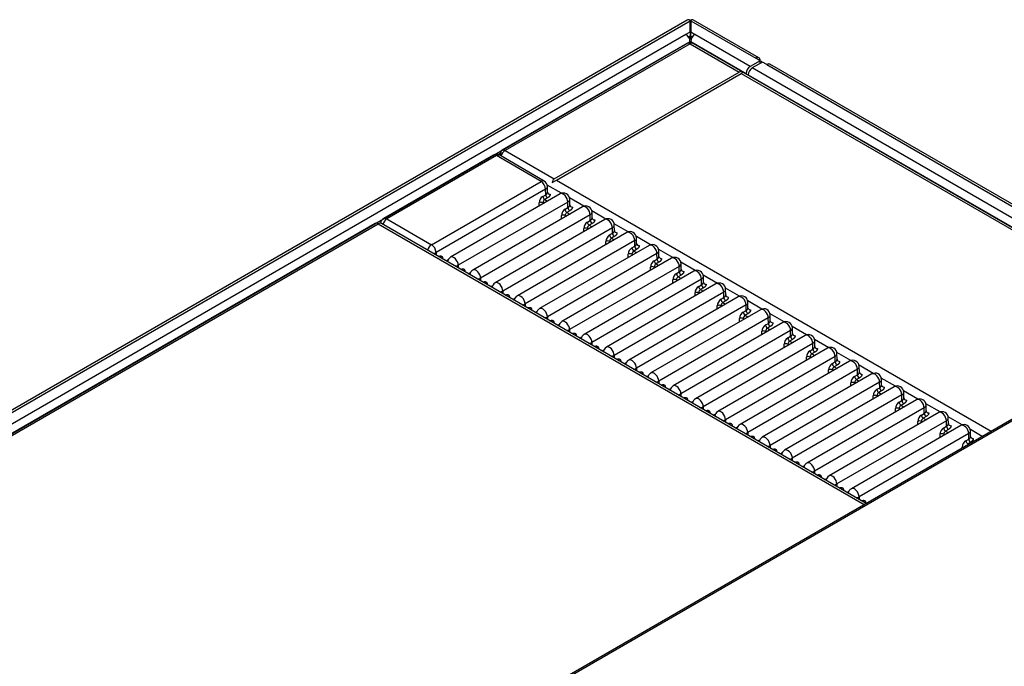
# Model space of a CAD drawing. Header units: millimetres. Extents: x 10 to 281, y 0 to 180.
# Tile 58 of 67: x 219 to 238, y 147 to 159. Entities that reach past the tile are written whole.
import ezdxf

# ---------------------------------------------------------------- set-up
doc = ezdxf.new("R2010")
doc.units = ezdxf.units.MM
doc.layers.add('134.134_BW4_CTM-', color=7, linetype='Continuous')
doc.layers.add('Standard', color=7, linetype='Continuous')

# ---------------------------------------------------------------- blocks, each defined once
blk = doc.blocks.new('SE')
at = {"layer": '134.134_BW4_CTM-', "color": 7, "linetype": 'Continuous'}
for p, q in [((42.318, 87.643), (9.253, 68.553)), ((9.313, 68.547), (42.371, 87.632)), ((42.371, 87.632), (42.371, 87.64)), ((42.371, 87.42), (42.371, 87.632)), ((42.385, 87.64), (42.385, 87.632)), ((42.385, 87.632), (43.622, 86.918)), ((42.385, 87.632), (42.385, 87.42)), ((43.682, 86.924), (42.438, 87.643)), ((42.286, 87.371), (42.371, 87.42)), ((42.371, 87.42), (42.371, 87.339)), ((42.385, 87.42), (42.47, 87.371)), ((42.385, 87.339), (42.385, 87.42)), ((42.294, 87.366), (9.506, 68.436)), ((9.582, 68.304), (42.371, 87.234)), ((42.294, 87.366), (42.286, 87.371)), ((42.371, 87.339), (42.341, 87.321)), ((42.363, 87.334), (42.363, 87.275)), ((42.371, 87.193), (42.371, 87.234)), ((42.415, 87.321), (42.385, 87.339)), ((42.385, 87.234), (43.438, 86.626)), ((42.385, 87.234), (42.385, 87.2)), ((42.392, 87.275), (42.392, 87.334)), ((42.47, 87.371), (42.461, 87.366)), ((43.515, 86.758), (42.461, 87.366)), ((42.312, 87.199), (38.787, 85.164)), ((42.371, 87.193), (38.846, 85.159)), ((42.371, 87.193), (43.305, 86.654)), ((51.665, 81.867), (42.43, 87.199)), ((43.707, 86.869), (43.515, 86.758)), ((43.707, 86.869), (43.622, 86.918)), ((43.707, 86.869), (43.715, 86.864)), ((43.707, 86.82), (43.707, 86.869)), ((43.749, 86.845), (43.557, 86.734)), ((51.825, 81.96), (43.557, 86.734)), ((43.834, 86.796), (43.749, 86.845)), ((43.834, 86.796), (52.017, 82.071)), ((52.053, 82.091), (43.894, 86.802)), ((39.781, 84.619), (43.305, 86.654)), ((39.824, 84.594), (43.348, 86.629)), ((43.382, 86.649), (43.348, 86.629)), ((43.348, 86.629), (51.63, 81.847)), ((43.438, 86.626), (43.438, 86.617)), ((43.481, 86.601), (51.672, 81.872)), ((43.481, 86.601), (43.481, 86.592)), ((58.773, 85.971), (30.428, 69.606)), ((58.823, 85.966), (30.478, 69.602)), ((38.624, 85.069), (36.536, 83.863)), ((38.685, 85.063), (36.597, 83.857)), ((39.533, 84.573), (38.685, 85.063)), ((38.713, 85.082), (38.75, 85.103)), ((39.594, 84.579), (38.746, 85.069)), ((38.781, 85.085), (38.75, 85.103)), ((38.763, 85.096), (38.763, 85.11)), ((38.846, 85.159), (39.781, 84.619)), ((37.445, 83.367), (39.533, 84.573)), ((39.62, 84.424), (37.532, 83.219)), ((39.621, 84.318), (39.62, 84.424)), ((39.922, 84.345), (39.652, 84.501)), ((39.657, 84.369), (39.655, 84.475)), ((39.747, 84.55), (39.824, 84.594)), ((39.824, 84.594), (48.106, 79.813)), ((39.896, 84.334), (37.809, 83.128)), ((39.567, 84.287), (39.621, 84.318)), ((39.656, 84.258), (39.602, 84.226)), ((39.661, 84.353), (39.656, 84.361)), ((40.346, 84.1), (40.076, 84.256)), ((40.044, 84.179), (37.956, 82.974)), ((40.321, 84.089), (38.233, 82.883)), ((39.497, 84.103), (39.497, 84.165)), ((39.586, 84.155), (39.568, 84.165)), ((39.568, 84.165), (39.568, 84.144)), ((39.602, 84.226), (39.656, 84.195)), ((39.991, 84.042), (40.045, 84.073)), ((40.045, 84.073), (40.044, 84.179)), ((40.081, 84.124), (40.08, 84.23)), ((40.085, 84.108), (40.081, 84.116)), ((36.597, 83.857), (37.445, 83.367)), ((40.468, 83.934), (38.38, 82.729)), ((39.921, 83.858), (39.921, 83.92)), ((39.992, 83.92), (39.992, 83.899)), ((40.01, 83.91), (39.992, 83.92)), ((40.081, 84.013), (40.027, 83.981)), ((40.027, 83.981), (40.08, 83.95)), ((40.47, 83.829), (40.468, 83.934)), ((40.77, 83.855), (40.501, 84.011)), ((40.505, 83.879), (40.504, 83.985)), ((40.509, 83.863), (40.505, 83.871)), ((36.372, 83.77), (9.633, 68.332)), ((9.692, 68.326), (36.431, 83.764)), ((36.431, 83.764), (45.69, 78.418)), ((45.725, 78.438), (36.49, 83.77)), ((40.745, 83.844), (38.657, 82.639)), ((40.892, 83.689), (38.805, 82.484)), ((40.345, 83.613), (40.345, 83.675)), ((40.416, 83.797), (40.47, 83.829)), ((40.416, 83.675), (40.416, 83.654)), ((40.434, 83.665), (40.416, 83.675)), ((40.505, 83.768), (40.451, 83.736)), ((40.451, 83.736), (40.505, 83.705)), ((40.894, 83.584), (40.892, 83.689)), ((41.195, 83.61), (40.925, 83.766)), ((40.93, 83.634), (40.928, 83.74)), ((41.169, 83.599), (39.081, 82.394)), ((40.84, 83.552), (40.894, 83.584)), ((40.929, 83.523), (40.875, 83.491)), ((40.875, 83.491), (40.929, 83.46)), ((40.934, 83.619), (40.929, 83.626)), ((41.619, 83.365), (41.349, 83.521)), ((41.354, 83.389), (41.352, 83.495)), ((41.317, 83.444), (39.229, 82.239)), ((41.593, 83.354), (39.506, 82.149)), ((40.77, 83.368), (40.77, 83.43)), ((40.859, 83.42), (40.84, 83.43)), ((40.84, 83.43), (40.84, 83.409)), ((41.264, 83.307), (41.318, 83.339)), ((41.318, 83.339), (41.317, 83.444)), ((41.358, 83.374), (41.353, 83.381)), ((37.532, 83.219), (37.532, 83.168)), ((37.58, 83.14), (37.586, 83.143)), ((41.741, 83.199), (39.653, 81.994)), ((42.018, 83.109), (39.93, 81.904)), ((41.194, 83.123), (41.194, 83.185)), ((41.265, 83.185), (41.265, 83.164)), ((41.283, 83.175), (41.265, 83.185)), ((41.354, 83.278), (41.299, 83.246)), ((41.299, 83.246), (41.353, 83.215)), ((41.742, 83.094), (41.741, 83.199)), ((42.043, 83.12), (41.774, 83.276)), ((41.778, 83.144), (41.777, 83.25)), ((41.782, 83.129), (41.778, 83.137)), ((37.657, 83.103), (37.657, 83.096)), ((37.762, 83.081), (37.723, 83.058)), ((37.956, 82.974), (37.956, 82.923)), ((42.165, 82.954), (40.077, 81.749)), ((41.618, 82.878), (41.618, 82.94)), ((41.688, 83.062), (41.742, 83.094)), ((41.689, 82.94), (41.689, 82.919)), ((41.707, 82.93), (41.689, 82.94)), ((41.778, 83.033), (41.724, 83.002)), ((41.724, 83.002), (41.778, 82.97)), ((42.167, 82.849), (42.165, 82.954)), ((42.467, 82.875), (42.198, 83.031)), ((42.202, 82.899), (42.201, 83.005)), ((38.005, 82.895), (38.01, 82.898)), ((38.081, 82.858), (38.082, 82.851)), ((38.147, 82.813), (38.186, 82.836)), ((42.442, 82.864), (40.354, 81.659)), ((42.113, 82.817), (42.167, 82.849)), ((42.202, 82.788), (42.148, 82.757)), ((42.148, 82.757), (42.202, 82.725)), ((42.206, 82.884), (42.202, 82.892)), ((42.892, 82.63), (42.622, 82.786)), ((42.627, 82.654), (42.625, 82.76)), ((38.38, 82.729), (38.38, 82.678)), ((38.429, 82.65), (38.434, 82.653)), ((38.506, 82.613), (38.506, 82.606)), ((38.571, 82.568), (38.611, 82.591)), ((42.589, 82.709), (40.502, 81.504)), ((42.866, 82.619), (40.778, 81.414)), ((42.042, 82.634), (42.042, 82.695)), ((42.113, 82.695), (42.113, 82.674)), ((42.131, 82.685), (42.113, 82.695)), ((42.537, 82.573), (42.591, 82.604)), ((42.626, 82.543), (42.572, 82.512)), ((42.591, 82.604), (42.589, 82.709)), ((42.631, 82.639), (42.626, 82.647)), ((38.805, 82.484), (38.805, 82.433)), ((38.853, 82.405), (38.859, 82.408)), ((38.93, 82.368), (38.93, 82.361)), ((43.014, 82.464), (40.926, 81.259)), ((43.29, 82.374), (41.203, 81.169)), ((42.467, 82.389), (42.467, 82.45)), ((42.556, 82.44), (42.537, 82.45)), ((42.537, 82.45), (42.537, 82.429)), ((42.572, 82.512), (42.626, 82.481)), ((42.961, 82.328), (43.015, 82.359)), ((43.015, 82.359), (43.014, 82.464)), ((43.316, 82.385), (43.046, 82.541)), ((43.051, 82.409), (43.049, 82.515)), ((43.055, 82.394), (43.05, 82.402)), ((38.995, 82.323), (39.035, 82.346)), ((39.229, 82.239), (39.229, 82.188)), ((43.438, 82.219), (41.35, 81.014)), ((42.891, 82.144), (42.891, 82.205)), ((42.98, 82.195), (42.962, 82.205)), ((42.962, 82.205), (42.962, 82.184)), ((43.051, 82.298), (42.996, 82.267)), ((42.996, 82.267), (43.05, 82.236)), ((43.44, 82.114), (43.438, 82.219)), ((43.74, 82.14), (43.471, 82.296)), ((43.475, 82.164), (43.474, 82.27)), ((39.277, 82.16), (39.283, 82.164)), ((39.354, 82.123), (39.354, 82.116)), ((39.42, 82.078), (39.459, 82.101)), ((39.653, 81.994), (39.653, 81.943)), ((43.715, 82.129), (41.627, 80.924)), ((43.385, 82.083), (43.44, 82.114)), ((43.475, 82.053), (43.421, 82.022)), ((43.421, 82.022), (43.475, 81.991)), ((43.479, 82.149), (43.475, 82.157)), ((44.164, 81.895), (43.895, 82.051)), ((43.9, 81.919), (43.898, 82.025)), ((39.702, 81.915), (39.707, 81.919)), ((39.779, 81.878), (39.779, 81.871)), ((39.844, 81.833), (39.884, 81.856)), ((43.862, 81.975), (41.774, 80.769)), ((44.139, 81.884), (42.051, 80.679)), ((43.315, 81.899), (43.315, 81.96)), ((43.404, 81.95), (43.386, 81.96)), ((43.386, 81.96), (43.386, 81.939)), ((43.81, 81.838), (43.864, 81.869)), ((43.899, 81.808), (43.845, 81.777)), ((43.864, 81.869), (43.862, 81.975)), ((43.904, 81.904), (43.899, 81.912)), ((44.589, 81.65), (44.319, 81.806)), ((40.077, 81.749), (40.077, 81.699)), ((40.126, 81.67), (40.131, 81.674)), ((40.203, 81.633), (40.203, 81.626)), ((40.268, 81.588), (40.308, 81.611)), ((44.286, 81.73), (42.199, 80.524)), ((44.563, 81.639), (42.475, 80.434)), ((43.74, 81.654), (43.74, 81.716)), ((43.81, 81.716), (43.81, 81.695)), ((43.828, 81.705), (43.81, 81.716)), ((43.845, 81.777), (43.899, 81.746)), ((44.234, 81.593), (44.288, 81.624)), ((44.288, 81.624), (44.286, 81.73)), ((44.324, 81.674), (44.322, 81.78)), ((44.328, 81.659), (44.323, 81.667)), ((40.502, 81.504), (40.502, 81.454)), ((40.55, 81.426), (40.556, 81.429)), ((44.711, 81.485), (42.623, 80.279)), ((44.164, 81.409), (44.164, 81.471)), ((44.253, 81.46), (44.235, 81.471)), ((44.235, 81.471), (44.235, 81.45)), ((44.323, 81.563), (44.269, 81.532)), ((44.269, 81.532), (44.323, 81.501)), ((44.712, 81.379), (44.711, 81.485)), ((45.013, 81.405), (44.743, 81.561)), ((44.748, 81.429), (44.746, 81.535)), ((44.752, 81.414), (44.747, 81.422)), ((40.627, 81.388), (40.627, 81.381)), ((40.693, 81.343), (40.732, 81.366)), ((40.926, 81.259), (40.926, 81.209)), ((44.988, 81.394), (42.9, 80.189)), ((45.135, 81.24), (43.047, 80.034)), ((44.658, 81.348), (44.712, 81.379)), ((44.748, 81.318), (44.694, 81.287)), ((44.694, 81.287), (44.747, 81.256)), ((45.137, 81.134), (45.135, 81.24)), ((45.437, 81.161), (45.168, 81.316)), ((45.172, 81.184), (45.171, 81.291)), ((40.974, 81.181), (40.98, 81.184)), ((41.051, 81.143), (41.051, 81.136)), ((41.117, 81.098), (41.156, 81.121)), ((45.412, 81.15), (43.324, 79.944)), ((44.588, 81.164), (44.588, 81.226)), ((44.659, 81.226), (44.659, 81.205)), ((44.677, 81.215), (44.659, 81.226)), ((45.082, 81.103), (45.137, 81.134)), ((45.172, 81.073), (45.118, 81.042)), ((45.118, 81.042), (45.172, 81.011)), ((45.176, 81.169), (45.172, 81.177)), ((45.861, 80.916), (45.592, 81.071)), ((45.597, 80.939), (45.595, 81.046)), ((41.35, 81.014), (41.35, 80.964)), ((41.399, 80.936), (41.404, 80.939)), ((41.476, 80.898), (41.476, 80.891)), ((41.541, 80.853), (41.581, 80.876)), ((45.559, 80.995), (43.471, 79.789)), ((45.836, 80.905), (43.748, 79.699)), ((45.012, 80.919), (45.012, 80.981)), ((45.101, 80.97), (45.083, 80.981)), ((45.083, 80.981), (45.083, 80.96)), ((45.507, 80.858), (45.561, 80.889)), ((45.561, 80.889), (45.559, 80.995)), ((45.601, 80.924), (45.596, 80.932)), ((41.774, 80.769), (41.774, 80.719)), ((41.823, 80.691), (41.829, 80.694)), ((45.984, 80.75), (43.896, 79.544)), ((45.437, 80.674), (45.437, 80.736)), ((45.526, 80.725), (45.507, 80.736)), ((45.507, 80.736), (45.507, 80.715)), ((45.596, 80.828), (45.542, 80.797)), ((45.542, 80.797), (45.596, 80.766)), ((45.985, 80.644), (45.984, 80.75)), ((46.286, 80.671), (46.016, 80.826)), ((46.021, 80.694), (46.019, 80.801)), ((46.025, 80.679), (46.02, 80.687)), ((41.9, 80.653), (41.9, 80.646)), ((41.965, 80.608), (42.005, 80.631)), ((42.199, 80.524), (42.199, 80.474)), ((46.26, 80.66), (44.173, 79.454)), ((46.408, 80.505), (44.32, 79.299)), ((45.861, 80.429), (45.861, 80.491)), ((45.931, 80.613), (45.985, 80.644)), ((45.95, 80.48), (45.932, 80.491)), ((45.932, 80.491), (45.932, 80.47)), ((46.02, 80.583), (45.966, 80.552)), ((45.966, 80.552), (46.02, 80.521)), ((46.409, 80.399), (46.408, 80.505)), ((46.71, 80.426), (46.44, 80.581)), ((46.445, 80.45), (46.444, 80.556)), ((42.247, 80.446), (42.253, 80.449)), ((42.324, 80.408), (42.324, 80.401)), ((42.39, 80.364), (42.429, 80.386)), ((46.685, 80.415), (44.597, 79.209)), ((46.355, 80.368), (46.409, 80.399)), ((46.445, 80.338), (46.391, 80.307)), ((46.391, 80.307), (46.444, 80.276)), ((46.449, 80.434), (46.445, 80.442)), ((47.134, 80.181), (46.865, 80.336)), ((46.869, 80.205), (46.868, 80.311)), ((42.623, 80.279), (42.623, 80.229)), ((42.672, 80.201), (42.677, 80.204)), ((42.748, 80.163), (42.748, 80.156)), ((42.814, 80.119), (42.853, 80.141)), ((46.832, 80.26), (44.744, 79.055)), ((47.109, 80.17), (45.021, 78.964)), ((46.285, 80.184), (46.285, 80.246)), ((46.374, 80.235), (46.356, 80.246)), ((46.356, 80.246), (46.356, 80.225)), ((46.779, 80.123), (46.834, 80.154)), ((46.834, 80.154), (46.832, 80.26)), ((46.873, 80.189), (46.869, 80.197)), ((43.047, 80.034), (43.047, 79.984)), ((43.096, 79.956), (43.101, 79.959)), ((43.173, 79.919), (43.173, 79.911)), ((47.256, 80.015), (45.168, 78.81)), ((47.533, 79.925), (45.445, 78.719)), ((46.709, 79.939), (46.709, 80.001)), ((46.798, 79.99), (46.78, 80.001)), ((46.78, 80.001), (46.78, 79.98)), ((46.869, 80.093), (46.815, 80.062)), ((46.815, 80.062), (46.869, 80.031)), ((47.258, 79.909), (47.256, 80.015)), ((47.559, 79.936), (47.289, 80.091)), ((47.294, 79.96), (47.292, 80.066)), ((47.298, 79.944), (47.293, 79.952)), ((43.238, 79.874), (43.278, 79.896)), ((43.471, 79.789), (43.471, 79.739)), ((47.681, 79.77), (45.593, 78.565)), ((47.134, 79.694), (47.134, 79.756)), ((47.204, 79.878), (47.258, 79.909)), ((47.223, 79.745), (47.204, 79.756)), ((47.204, 79.756), (47.204, 79.735)), ((47.293, 79.848), (47.239, 79.817)), ((47.239, 79.817), (47.293, 79.786)), ((47.682, 79.664), (47.681, 79.77)), ((47.939, 79.716), (47.713, 79.846)), ((47.718, 79.715), (47.716, 79.821)), ((43.52, 79.711), (43.526, 79.714)), ((43.597, 79.674), (43.597, 79.666)), ((43.662, 79.629), (43.702, 79.652)), ((43.896, 79.544), (43.896, 79.494)), ((47.628, 79.633), (47.682, 79.664)), ((47.718, 79.603), (47.663, 79.572)), ((47.663, 79.572), (47.676, 79.565)), ((47.722, 79.699), (47.717, 79.707)), ((43.944, 79.466), (43.95, 79.469)), ((44.021, 79.429), (44.021, 79.421)), ((44.087, 79.384), (44.126, 79.407)), ((47.558, 79.496), (47.558, 79.511)), ((44.32, 79.299), (44.32, 79.249)), ((44.369, 79.221), (44.374, 79.224)), ((44.445, 79.184), (44.446, 79.177)), ((44.511, 79.139), (44.55, 79.162)), ((44.744, 79.055), (44.744, 79.004)), ((44.793, 78.976), (44.798, 78.979)), ((44.87, 78.939), (44.87, 78.932)), ((44.935, 78.894), (44.975, 78.917)), ((45.168, 78.81), (45.168, 78.759)), ((45.217, 78.731), (45.223, 78.734)), ((45.294, 78.694), (45.294, 78.687)), ((45.359, 78.649), (45.399, 78.672)), ((45.593, 78.565), (45.593, 78.514)), ((45.641, 78.486), (45.647, 78.489)), ((45.718, 78.449), (45.718, 78.442))]:
    blk.add_line(p, q, dxfattribs=at)
for centre, radius, start, end in [((38.685, 84.963), 0.122, 60, 120), ((39.533, 84.473), 0.122, 0.866, 60), ((39.65, 84.158), 0.154, 122.8771, 177.4091), ((39.645, 84.292), 0.0782, 183.4049, 236.8838), ((39.699, 84.323), 0.0782, 183.4052, 236.8835), ((39.957, 84.228), 0.122, 0.866, 120), ((39.532, 84.094), 0.0794, 63.5572, 116.4428), ((39.645, 84.162), 0.0771, 123.2672, 177.5938), ((40.124, 84.078), 0.0782, 183.4052, 236.8835), ((40.382, 83.983), 0.122, 0.866, 120), ((36.597, 83.757), 0.122, 120, 171.891), ((40.075, 83.913), 0.154, 122.8771, 177.4091), ((39.957, 83.849), 0.0794, 63.5572, 116.4428), ((40.069, 84.047), 0.0782, 183.4049, 236.8838), ((40.069, 83.917), 0.0771, 123.2672, 177.5938), ((40.806, 83.738), 0.122, 0.866, 120), ((40.499, 83.668), 0.154, 122.8771, 177.4091), ((40.381, 83.604), 0.0794, 63.5572, 116.4428), ((40.494, 83.802), 0.0782, 183.4049, 236.8838), ((40.493, 83.672), 0.0771, 123.2672, 177.5938), ((40.548, 83.833), 0.0782, 183.4052, 236.8835), ((40.923, 83.423), 0.154, 122.8771, 177.4091), ((40.918, 83.557), 0.0782, 183.4049, 236.8838), ((40.917, 83.427), 0.0771, 123.2672, 177.5938), ((40.972, 83.588), 0.0782, 183.4052, 236.8835), ((41.23, 83.493), 0.122, 0.866, 120), ((40.805, 83.359), 0.0794, 63.5572, 116.4428), ((41.347, 83.178), 0.154, 122.8771, 177.4091), ((41.342, 83.312), 0.0782, 183.4049, 236.8838), ((41.396, 83.343), 0.0782, 183.4052, 236.8835), ((41.655, 83.248), 0.122, 0.866, 120), ((37.87, 83.023), 0.122, 120, 170.5675), ((41.229, 83.114), 0.0794, 63.5572, 116.4428), ((41.342, 83.182), 0.0771, 123.2672, 177.5938), ((42.079, 83.003), 0.122, 0.866, 120), ((41.772, 82.933), 0.154, 122.8771, 177.4091), ((41.654, 82.869), 0.0794, 63.5572, 116.4428), ((41.766, 83.067), 0.0782, 183.4049, 236.8838), ((41.766, 82.937), 0.0771, 123.2672, 177.5938), ((41.821, 83.098), 0.0782, 183.4052, 236.8835), ((38.294, 82.778), 0.122, 120, 170.5675), ((42.196, 82.688), 0.154, 122.8771, 177.4091), ((42.191, 82.822), 0.0782, 183.4049, 236.8838), ((42.19, 82.692), 0.0771, 123.2672, 177.5938), ((42.245, 82.853), 0.0782, 183.4052, 236.8835), ((42.503, 82.758), 0.122, 0.866, 120), ((38.718, 82.533), 0.122, 120, 170.5675), ((42.078, 82.624), 0.0794, 63.5572, 116.4428), ((42.62, 82.443), 0.154, 122.8771, 177.4091), ((42.615, 82.577), 0.0782, 183.4049, 236.8838), ((42.669, 82.608), 0.0782, 183.4052, 236.8835), ((42.927, 82.513), 0.122, 0.866, 120), ((39.142, 82.288), 0.122, 120, 170.5675), ((42.502, 82.379), 0.0794, 63.5572, 116.4428), ((42.615, 82.447), 0.0771, 123.2672, 177.5938), ((43.093, 82.363), 0.0782, 183.4052, 236.8835), ((43.352, 82.268), 0.122, 0.866, 120), ((43.045, 82.198), 0.154, 122.8771, 177.4091), ((42.926, 82.134), 0.0794, 63.5572, 116.4428), ((43.039, 82.332), 0.0782, 183.4049, 236.8838), ((43.039, 82.202), 0.0771, 123.2672, 177.5938), ((39.567, 82.043), 0.122, 120, 170.5675), ((43.469, 81.954), 0.154, 122.8771, 177.4091), ((43.463, 82.087), 0.0782, 183.4049, 236.8838), ((43.463, 81.957), 0.0771, 123.2672, 177.5938), ((43.518, 82.119), 0.0782, 183.4052, 236.8835), ((43.776, 82.024), 0.122, 0.866, 120), ((39.991, 81.798), 0.122, 120, 170.5675), ((43.351, 81.889), 0.0794, 63.5572, 116.4428), ((43.893, 81.709), 0.154, 122.8771, 177.4091), ((43.888, 81.842), 0.0782, 183.4049, 236.8838), ((43.942, 81.874), 0.0782, 183.4052, 236.8835), ((44.2, 81.779), 0.122, 0.866, 120), ((40.415, 81.553), 0.122, 120, 170.5675), ((43.775, 81.644), 0.0794, 63.5572, 116.4428), ((43.887, 81.712), 0.0771, 123.2672, 177.5938), ((44.366, 81.629), 0.0782, 183.4052, 236.8835), ((44.624, 81.534), 0.122, 0.866, 120), ((44.317, 81.464), 0.154, 122.8771, 177.4091), ((44.199, 81.4), 0.0794, 63.5572, 116.4428), ((44.312, 81.597), 0.0782, 183.4049, 236.8838), ((44.312, 81.467), 0.0771, 123.2672, 177.5938), ((40.839, 81.308), 0.122, 120, 170.5675), ((44.742, 81.219), 0.154, 122.8771, 177.4091), ((44.623, 81.155), 0.0794, 63.5572, 116.4428), ((44.736, 81.352), 0.0782, 183.4049, 236.8838), ((44.736, 81.222), 0.0771, 123.2672, 177.5938), ((44.79, 81.384), 0.0782, 183.4052, 236.8835), ((45.049, 81.289), 0.122, 0.866, 120), ((41.264, 81.063), 0.122, 120, 170.5675), ((45.166, 80.974), 0.154, 122.8771, 177.4091), ((45.161, 81.107), 0.0782, 183.4049, 236.8838), ((45.16, 80.977), 0.0771, 123.2672, 177.5938), ((45.215, 81.139), 0.0782, 183.4052, 236.8835), ((45.473, 81.044), 0.122, 0.866, 120), ((41.688, 80.818), 0.122, 120, 170.5675), ((45.048, 80.91), 0.0794, 63.5572, 116.4428), ((45.59, 80.729), 0.154, 122.8771, 177.4091), ((45.585, 80.863), 0.0782, 183.4049, 236.8838), ((45.639, 80.894), 0.0782, 183.4052, 236.8835), ((45.897, 80.799), 0.122, 0.866, 120), ((42.112, 80.573), 0.122, 120, 170.5675), ((45.472, 80.665), 0.0794, 63.5572, 116.4428), ((45.584, 80.733), 0.0771, 123.2672, 177.5938), ((46.321, 80.554), 0.122, 0.866, 120), ((46.014, 80.484), 0.154, 122.8771, 177.4091), ((45.896, 80.42), 0.0794, 63.5572, 116.4428), ((46.009, 80.618), 0.0782, 183.4049, 236.8838), ((46.009, 80.488), 0.0771, 123.2672, 177.5938), ((46.063, 80.649), 0.0782, 183.4052, 236.8835), ((42.537, 80.328), 0.122, 120, 170.5675), ((46.439, 80.239), 0.154, 122.8771, 177.4091), ((46.433, 80.373), 0.0782, 183.4049, 236.8838), ((46.433, 80.243), 0.0771, 123.2672, 177.5938), ((46.487, 80.404), 0.0782, 183.4052, 236.8835), ((46.746, 80.309), 0.122, 0.866, 120), ((42.961, 80.083), 0.122, 120, 170.5675), ((46.32, 80.175), 0.0794, 63.5572, 116.4428), ((46.863, 79.994), 0.154, 122.8771, 177.4091), ((46.858, 80.128), 0.0782, 183.4049, 236.8838), ((46.912, 80.159), 0.0782, 183.4052, 236.8835), ((47.17, 80.064), 0.122, 0.866, 120), ((43.385, 79.838), 0.122, 120, 170.5675), ((46.745, 79.93), 0.0794, 63.5572, 116.4428), ((46.857, 79.998), 0.0771, 123.2672, 177.5938), ((47.594, 79.819), 0.122, 0.866, 120), ((47.287, 79.749), 0.154, 122.8771, 177.4091), ((47.169, 79.685), 0.0794, 63.5572, 116.4428), ((47.282, 79.883), 0.0782, 183.4049, 236.8838), ((47.281, 79.753), 0.0771, 123.2672, 177.5938), ((47.336, 79.914), 0.0782, 183.4052, 236.8835), ((43.809, 79.593), 0.122, 120, 170.5675), ((47.711, 79.504), 0.154, 122.8771, 177.4091), ((47.706, 79.638), 0.0782, 183.4049, 236.8838), ((47.76, 79.669), 0.0782, 183.4052, 236.8835), ((44.234, 79.348), 0.122, 120, 170.5675), ((44.658, 79.103), 0.122, 120, 170.5675), ((45.082, 78.859), 0.122, 120, 170.5675), ((45.506, 78.614), 0.122, 120, 170.5675)]:
    blk.add_arc(centre, radius, start, end, dxfattribs=at)
for centre, major_axis, ratio, start_param, end_param in [((42.378, 87.539), (0.06, -0.104), 0.57735, 2.439625, 3.141593), ((42.378, 87.539), (-0.12, 0), 0.57735, 4.653429, 4.771349), ((42.378, 87.539), (-0.06, -0.104), 0.57735, 3.141593, 3.843561), ((42.378, 87.539), (0.02, 0), 0.57735, 1.209429, 1.932163), ((42.294, 87.278), (0.054, -0.0935), 0.57735, 0.785398, 2.356194), ((42.461, 87.278), (0.054, 0.0935), 0.57735, 0.785398, 2.356194), ((42.371, 87.097), (0.059, -0.102), 0.57735, 2.356194, 3.141593), ((42.371, 87.097), (-0.059, -0.102), 0.57735, 3.141593, 3.926991), ((43.622, 86.82), (-0.06, -0.104), 0.57735, 2.356194, 3.926991), ((43.639, 86.82), (-0.108, 0), 0.57735, 3.466437, 3.926991), ((43.515, 86.67), (-0.054, -0.0935), 0.57735, 3.926991, 5.497787), ((43.557, 86.645), (0.054, 0.0935), 0.57735, 0.785398, 2.356194), ((43.834, 86.698), (-0.06, -0.104), 0.57735, 3.141593, 3.926991), ((43.389, 86.509), (-0.083, 0.145), 0.57735, 5.554068, 6.283185), ((38.846, 85.062), (0.059, -0.102), 0.57735, 2.356194, 3.926991), ((38.685, 84.963), (0.061, -0.106), 0.57735, 2.356194, 3.141593), ((38.685, 84.963), (-0.061, -0.106), 0.57735, 3.141593, 3.926991), ((38.846, 85.062), (-0.059, -0.102), 0.57735, 3.926991, 5.10015), ((39.865, 84.474), (-0.083, 0.145), 0.57735, 0, 0.729117), ((39.533, 84.473), (-0.061, -0.106), 0.57735, 3.141593, 3.926991), ((39.533, 84.473), (0.061, -0.106), 0.57735, 0.794125, 2.356194), ((39.533, 84.473), (-0.122, -0.002), 0.577306, 2.347507, 3.141593), ((39.957, 84.228), (0.061, -0.106), 0.57735, 0.794125, 3.141593), ((39.957, 84.228), (-0.122, -0.002), 0.577306, 2.347507, 3.141593), ((40.382, 83.983), (0.061, -0.106), 0.57735, 0.794125, 3.141593), ((36.597, 83.757), (0.061, 0.106), 0.57735, 0.785398, 1.92978), ((36.597, 83.757), (0.061, -0.106), 0.57735, 2.356194, 3.141593), ((40.382, 83.983), (-0.122, -0.002), 0.577306, 2.347507, 3.141593), ((40.806, 83.738), (0.061, -0.106), 0.57735, 0.794125, 3.141593), ((36.431, 83.668), (0.059, -0.102), 0.57735, 2.356194, 3.141593), ((36.431, 83.668), (-0.059, -0.102), 0.57735, 3.141593, 3.926991), ((40.806, 83.738), (-0.122, -0.002), 0.577306, 2.347507, 3.141593), ((41.23, 83.493), (0.061, -0.106), 0.57735, 0.794125, 3.141593), ((41.23, 83.493), (-0.122, -0.002), 0.577306, 2.347507, 3.141593), ((37.445, 83.268), (0.061, 0.106), 0.57735, 0.785398, 1.92978), ((37.445, 83.268), (0.061, -0.106), 0.57735, 0.794125, 2.356194), ((41.655, 83.248), (0.061, -0.106), 0.57735, 0.794125, 3.141593), ((37.445, 83.268), (0.122, 0), 0.56723, 4.963939, 5.497749), ((37.87, 83.023), (0.061, -0.106), 0.57735, 0.794125, 3.141588), ((41.655, 83.248), (-0.122, -0.002), 0.577306, 2.347507, 3.141593), ((42.079, 83.003), (0.061, -0.106), 0.57735, 0.794125, 3.141593), ((37.87, 83.023), (0.122, 0), 0.56723, 4.963959, 5.497749), ((42.079, 83.003), (-0.122, -0.002), 0.577306, 2.347507, 3.141593), ((38.294, 82.778), (0.061, -0.106), 0.57735, 0.794125, 3.141588), ((42.503, 82.758), (0.061, -0.106), 0.57735, 0.794125, 3.141593), ((42.503, 82.758), (-0.122, -0.002), 0.577306, 2.347507, 3.141593), ((38.294, 82.778), (0.122, 0), 0.56723, 4.963959, 5.497749), ((38.718, 82.533), (0.061, -0.106), 0.57735, 0.794125, 3.141588), ((42.927, 82.513), (0.061, -0.106), 0.57735, 0.794125, 3.141593), ((38.718, 82.533), (0.122, 0), 0.56723, 4.963959, 5.497749), ((39.142, 82.288), (0.061, -0.106), 0.57735, 0.794125, 3.141588), ((42.927, 82.513), (-0.122, -0.002), 0.577306, 2.347507, 3.141593), ((43.352, 82.268), (0.061, -0.106), 0.57735, 0.794125, 3.141593), ((39.142, 82.288), (0.122, 0), 0.56723, 4.963959, 5.497749), ((43.352, 82.268), (-0.122, -0.002), 0.577306, 2.347507, 3.141593), ((39.567, 82.043), (0.061, -0.106), 0.57735, 0.794125, 3.141588), ((39.567, 82.043), (0.122, 0), 0.56723, 4.963959, 5.497749), ((43.776, 82.024), (0.061, -0.106), 0.57735, 0.794125, 3.141593), ((43.776, 82.024), (-0.122, -0.002), 0.577306, 2.347507, 3.141593), ((39.991, 81.798), (0.061, -0.106), 0.57735, 0.794125, 3.141588), ((44.2, 81.779), (0.061, -0.106), 0.57735, 0.794125, 3.141593), ((39.991, 81.798), (0.122, 0), 0.56723, 4.963959, 5.497749), ((40.415, 81.553), (0.061, -0.106), 0.57735, 0.794125, 3.141588), ((44.2, 81.779), (-0.122, -0.002), 0.577306, 2.347507, 3.141593), ((44.624, 81.534), (0.061, -0.106), 0.57735, 0.794125, 3.141593), ((40.415, 81.553), (0.122, 0), 0.56723, 4.963959, 5.497749), ((40.839, 81.308), (0.061, -0.106), 0.57735, 0.794125, 3.141588), ((44.624, 81.534), (-0.122, -0.002), 0.577306, 2.347507, 3.141593), ((40.839, 81.308), (0.122, 0), 0.56723, 4.963959, 5.497749), ((45.049, 81.289), (0.061, -0.106), 0.57735, 0.794125, 3.141593), ((45.049, 81.289), (-0.122, -0.002), 0.577306, 2.347507, 3.141593), ((41.264, 81.063), (0.061, -0.106), 0.57735, 0.794125, 3.141588), ((45.473, 81.044), (0.061, -0.106), 0.57735, 0.794125, 3.141593), ((45.473, 81.044), (-0.122, -0.002), 0.577306, 2.347507, 3.141593), ((41.264, 81.063), (0.122, 0), 0.56723, 4.963959, 5.497749), ((41.688, 80.818), (0.061, -0.106), 0.57735, 0.794125, 3.141588), ((45.897, 80.799), (0.061, -0.106), 0.57735, 0.794125, 3.141593), ((41.688, 80.818), (0.122, 0), 0.56723, 4.963959, 5.497749), ((42.112, 80.573), (0.061, -0.106), 0.57735, 0.794125, 3.141588), ((45.897, 80.799), (-0.122, -0.002), 0.577306, 2.347507, 3.141593), ((46.321, 80.554), (0.061, -0.106), 0.57735, 0.794125, 3.141593), ((42.112, 80.573), (0.122, 0), 0.56723, 4.963959, 5.497749), ((46.321, 80.554), (-0.122, -0.002), 0.577306, 2.347507, 3.141593), ((42.537, 80.328), (0.061, -0.106), 0.57735, 0.794125, 3.141588), ((46.746, 80.309), (0.061, -0.106), 0.57735, 0.794125, 3.141593), ((46.746, 80.309), (-0.122, -0.002), 0.577306, 2.347507, 3.141593), ((42.537, 80.328), (0.122, 0), 0.56723, 4.963959, 5.497749), ((42.961, 80.083), (0.061, -0.106), 0.57735, 0.794125, 3.141588), ((47.17, 80.064), (0.061, -0.106), 0.57735, 0.794125, 3.141593), ((42.961, 80.083), (0.122, 0), 0.56723, 4.963959, 5.497749), ((43.385, 79.838), (0.061, -0.106), 0.57735, 0.794125, 3.141588), ((47.17, 80.064), (-0.122, -0.002), 0.577306, 2.347507, 3.141593), ((47.594, 79.819), (0.061, -0.106), 0.57735, 0.794125, 3.141593), ((43.385, 79.838), (0.122, 0), 0.56723, 4.963959, 5.497749), ((47.594, 79.819), (-0.122, -0.002), 0.577306, 2.347507, 3.141593), ((43.809, 79.593), (0.061, -0.106), 0.57735, 0.794125, 3.141588), ((43.809, 79.593), (0.122, 0), 0.56723, 4.963959, 5.497749), ((44.234, 79.348), (0.061, -0.106), 0.57735, 0.794125, 3.141588), ((44.234, 79.348), (0.122, 0), 0.56723, 4.963959, 5.497749), ((44.658, 79.103), (0.061, -0.106), 0.57735, 0.794125, 3.141588), ((44.658, 79.103), (0.122, 0), 0.56723, 4.963959, 5.497749), ((45.082, 78.859), (0.061, -0.106), 0.57735, 0.794125, 3.141588), ((45.082, 78.859), (0.122, 0), 0.56723, 4.963959, 5.497749), ((45.506, 78.614), (0.061, -0.106), 0.57735, 0.794125, 3.141588), ((45.506, 78.614), (0.122, 0), 0.56723, 4.963959, 5.497749)]:
    blk.add_ellipse(centre, major_axis=major_axis, ratio=ratio, start_param=start_param, end_param=end_param, dxfattribs=at)
for points, degree, knots in [([(39.621, 84.318), (39.624, 84.32), (39.629, 84.323), (39.636, 84.328), (39.641, 84.334), (39.646, 84.339), (39.65, 84.345), (39.653, 84.351), (39.655, 84.357), (39.657, 84.363), (39.657, 84.367), (39.657, 84.369)], 3, [0, 0, 0, 0, 0.116518, 0.231684, 0.345498, 0.45796, 0.56907, 0.678829, 0.787237, 0.894294, 1, 1, 1, 1]), ([(39.707, 84.328), (39.707, 84.309), (39.694, 84.29), (39.681, 84.272), (39.656, 84.258)], 2, [0, 0, 0, 0.5, 0.5, 1, 1, 1]), ([(39.657, 84.369), (39.657, 84.359), (39.667, 84.337), (39.695, 84.328), (39.707, 84.328)], 3, [0, 0, 0, 0, 0.496966, 1, 1, 1, 1]), ([(40.045, 84.073), (40.048, 84.075), (40.053, 84.078), (40.06, 84.083), (40.066, 84.089), (40.071, 84.094), (40.075, 84.1), (40.078, 84.106), (40.08, 84.112), (40.081, 84.118), (40.081, 84.122), (40.081, 84.124)], 3, [0, 0, 0, 0, 0.116518, 0.231684, 0.345498, 0.45796, 0.56907, 0.678829, 0.787237, 0.894294, 1, 1, 1, 1]), ([(40.081, 84.124), (40.081, 84.114), (40.092, 84.092), (40.12, 84.083), (40.131, 84.084)], 3, [0, 0, 0, 0, 0.496966, 1, 1, 1, 1]), ([(40.131, 84.084), (40.131, 84.064), (40.118, 84.045), (40.105, 84.027), (40.081, 84.013)], 2, [0, 0, 0, 0.5, 0.5, 1, 1, 1]), ([(40.47, 83.829), (40.472, 83.83), (40.477, 83.833), (40.484, 83.838), (40.49, 83.844), (40.495, 83.849), (40.499, 83.855), (40.502, 83.861), (40.504, 83.867), (40.505, 83.873), (40.505, 83.877), (40.505, 83.879)], 3, [0, 0, 0, 0, 0.116518, 0.231684, 0.345498, 0.45796, 0.56907, 0.678829, 0.787237, 0.894294, 1, 1, 1, 1]), ([(40.505, 83.879), (40.505, 83.869), (40.516, 83.847), (40.544, 83.838), (40.555, 83.839)], 3, [0, 0, 0, 0, 0.496966, 1, 1, 1, 1]), ([(40.555, 83.839), (40.556, 83.819), (40.543, 83.8), (40.529, 83.782), (40.505, 83.768)], 2, [0, 0, 0, 0.5, 0.5, 1, 1, 1]), ([(40.894, 83.584), (40.897, 83.585), (40.902, 83.588), (40.908, 83.593), (40.914, 83.599), (40.919, 83.604), (40.923, 83.61), (40.926, 83.616), (40.928, 83.622), (40.93, 83.628), (40.93, 83.632), (40.93, 83.634)], 3, [0, 0, 0, 0, 0.116518, 0.231684, 0.345498, 0.45796, 0.56907, 0.678829, 0.787237, 0.894294, 1, 1, 1, 1]), ([(40.98, 83.594), (40.98, 83.574), (40.967, 83.555), (40.954, 83.537), (40.929, 83.523)], 2, [0, 0, 0, 0.5, 0.5, 1, 1, 1]), ([(40.93, 83.634), (40.93, 83.624), (40.94, 83.602), (40.968, 83.593), (40.98, 83.594)], 3, [0, 0, 0, 0, 0.496966, 1, 1, 1, 1]), ([(41.318, 83.339), (41.321, 83.34), (41.326, 83.343), (41.333, 83.348), (41.338, 83.354), (41.343, 83.359), (41.347, 83.365), (41.35, 83.371), (41.353, 83.377), (41.354, 83.383), (41.354, 83.387), (41.354, 83.389)], 3, [0, 0, 0, 0, 0.116518, 0.231684, 0.345498, 0.45796, 0.56907, 0.678829, 0.787237, 0.894294, 1, 1, 1, 1]), ([(41.354, 83.389), (41.354, 83.379), (41.364, 83.357), (41.392, 83.348), (41.404, 83.349)], 3, [0, 0, 0, 0, 0.496966, 1, 1, 1, 1]), ([(41.404, 83.349), (41.404, 83.329), (41.391, 83.31), (41.378, 83.292), (41.354, 83.278)], 2, [0, 0, 0, 0.5, 0.5, 1, 1, 1]), ([(37.586, 83.143), (37.6, 83.151), (37.613, 83.153), (37.626, 83.154), (37.636, 83.148), (37.646, 83.143), (37.651, 83.131), (37.657, 83.119), (37.657, 83.103)], 2, [0, 0, 0, 0.25, 0.25, 0.5, 0.5, 0.75, 0.75, 1, 1, 1]), ([(41.742, 83.094), (41.745, 83.095), (41.75, 83.098), (41.757, 83.103), (41.763, 83.109), (41.768, 83.114), (41.772, 83.12), (41.775, 83.126), (41.777, 83.132), (41.778, 83.138), (41.778, 83.142), (41.778, 83.144)], 3, [0, 0, 0, 0, 0.116518, 0.231684, 0.345498, 0.45796, 0.56907, 0.678829, 0.787237, 0.894294, 1, 1, 1, 1]), ([(41.778, 83.144), (41.778, 83.134), (41.789, 83.112), (41.817, 83.103), (41.828, 83.104)], 3, [0, 0, 0, 0, 0.496966, 1, 1, 1, 1]), ([(41.828, 83.104), (41.828, 83.084), (41.815, 83.065), (41.802, 83.047), (41.778, 83.033)], 2, [0, 0, 0, 0.5, 0.5, 1, 1, 1]), ([(38.01, 82.898), (38.024, 82.906), (38.037, 82.908), (38.05, 82.909), (38.06, 82.903), (38.07, 82.898), (38.076, 82.886), (38.081, 82.874), (38.081, 82.858)], 2, [0, 0, 0, 0.25, 0.25, 0.5, 0.5, 0.75, 0.75, 1, 1, 1]), ([(42.167, 82.849), (42.169, 82.85), (42.174, 82.853), (42.181, 82.859), (42.187, 82.864), (42.192, 82.869), (42.196, 82.875), (42.199, 82.881), (42.201, 82.887), (42.202, 82.893), (42.202, 82.897), (42.202, 82.899)], 3, [0, 0, 0, 0, 0.116518, 0.231684, 0.345498, 0.45796, 0.56907, 0.678829, 0.787237, 0.894294, 1, 1, 1, 1]), ([(42.202, 82.899), (42.202, 82.889), (42.213, 82.867), (42.241, 82.859), (42.252, 82.859)], 3, [0, 0, 0, 0, 0.496966, 1, 1, 1, 1]), ([(42.252, 82.859), (42.253, 82.839), (42.24, 82.82), (42.227, 82.802), (42.202, 82.788)], 2, [0, 0, 0, 0.5, 0.5, 1, 1, 1]), ([(38.434, 82.653), (38.448, 82.662), (38.461, 82.663), (38.474, 82.664), (38.484, 82.658), (38.494, 82.653), (38.5, 82.641), (38.505, 82.629), (38.506, 82.613)], 2, [0, 0, 0, 0.25, 0.25, 0.5, 0.5, 0.75, 0.75, 1, 1, 1]), ([(42.591, 82.604), (42.594, 82.605), (42.599, 82.608), (42.605, 82.614), (42.611, 82.619), (42.616, 82.625), (42.62, 82.63), (42.623, 82.636), (42.625, 82.642), (42.627, 82.648), (42.627, 82.652), (42.627, 82.654)], 3, [0, 0, 0, 0, 0.116518, 0.231684, 0.345498, 0.45796, 0.56907, 0.678829, 0.787237, 0.894294, 1, 1, 1, 1]), ([(42.677, 82.614), (42.677, 82.594), (42.664, 82.575), (42.651, 82.557), (42.626, 82.543)], 2, [0, 0, 0, 0.5, 0.5, 1, 1, 1]), ([(42.627, 82.654), (42.627, 82.645), (42.637, 82.622), (42.665, 82.614), (42.677, 82.614)], 3, [0, 0, 0, 0, 0.496966, 1, 1, 1, 1]), ([(38.859, 82.408), (38.873, 82.417), (38.886, 82.418), (38.899, 82.419), (38.909, 82.413), (38.919, 82.408), (38.924, 82.396), (38.93, 82.384), (38.93, 82.368)], 2, [0, 0, 0, 0.25, 0.25, 0.5, 0.5, 0.75, 0.75, 1, 1, 1]), ([(43.015, 82.359), (43.018, 82.36), (43.023, 82.363), (43.03, 82.369), (43.036, 82.374), (43.04, 82.38), (43.044, 82.385), (43.047, 82.391), (43.05, 82.397), (43.051, 82.403), (43.051, 82.407), (43.051, 82.409)], 3, [0, 0, 0, 0, 0.116518, 0.231684, 0.345498, 0.45796, 0.56907, 0.678829, 0.787237, 0.894294, 1, 1, 1, 1]), ([(43.051, 82.409), (43.051, 82.4), (43.062, 82.377), (43.089, 82.369), (43.101, 82.369)], 3, [0, 0, 0, 0, 0.496966, 1, 1, 1, 1]), ([(43.101, 82.369), (43.101, 82.349), (43.088, 82.33), (43.075, 82.312), (43.051, 82.298)], 2, [0, 0, 0, 0.5, 0.5, 1, 1, 1]), ([(39.283, 82.164), (39.297, 82.172), (39.31, 82.173), (39.323, 82.174), (39.333, 82.169), (39.343, 82.163), (39.348, 82.151), (39.354, 82.139), (39.354, 82.123)], 2, [0, 0, 0, 0.25, 0.25, 0.5, 0.5, 0.75, 0.75, 1, 1, 1]), ([(43.44, 82.114), (43.442, 82.115), (43.447, 82.119), (43.454, 82.124), (43.46, 82.129), (43.465, 82.135), (43.469, 82.14), (43.472, 82.146), (43.474, 82.152), (43.475, 82.158), (43.475, 82.162), (43.475, 82.164)], 3, [0, 0, 0, 0, 0.116518, 0.231684, 0.345498, 0.45796, 0.56907, 0.678829, 0.787237, 0.894294, 1, 1, 1, 1]), ([(43.475, 82.164), (43.475, 82.155), (43.486, 82.132), (43.514, 82.124), (43.525, 82.124)], 3, [0, 0, 0, 0, 0.496966, 1, 1, 1, 1]), ([(43.525, 82.124), (43.526, 82.104), (43.512, 82.086), (43.499, 82.067), (43.475, 82.053)], 2, [0, 0, 0, 0.5, 0.5, 1, 1, 1]), ([(39.707, 81.919), (39.721, 81.927), (39.734, 81.928), (39.747, 81.929), (39.757, 81.924), (39.767, 81.918), (39.773, 81.906), (39.778, 81.894), (39.779, 81.878)], 2, [0, 0, 0, 0.25, 0.25, 0.5, 0.5, 0.75, 0.75, 1, 1, 1]), ([(43.864, 81.869), (43.866, 81.87), (43.872, 81.874), (43.878, 81.879), (43.884, 81.884), (43.889, 81.89), (43.893, 81.895), (43.896, 81.901), (43.898, 81.907), (43.899, 81.913), (43.899, 81.917), (43.9, 81.919)], 3, [0, 0, 0, 0, 0.116518, 0.231684, 0.345498, 0.45796, 0.56907, 0.678829, 0.787237, 0.894294, 1, 1, 1, 1]), ([(43.9, 81.919), (43.899, 81.91), (43.91, 81.887), (43.938, 81.879), (43.95, 81.879)], 3, [0, 0, 0, 0, 0.496966, 1, 1, 1, 1]), ([(43.95, 81.879), (43.95, 81.859), (43.937, 81.841), (43.924, 81.822), (43.899, 81.808)], 2, [0, 0, 0, 0.5, 0.5, 1, 1, 1]), ([(40.131, 81.674), (40.145, 81.682), (40.158, 81.683), (40.171, 81.684), (40.181, 81.679), (40.191, 81.673), (40.197, 81.661), (40.203, 81.649), (40.203, 81.633)], 2, [0, 0, 0, 0.25, 0.25, 0.5, 0.5, 0.75, 0.75, 1, 1, 1]), ([(44.288, 81.624), (44.291, 81.626), (44.296, 81.629), (44.302, 81.634), (44.308, 81.639), (44.313, 81.645), (44.317, 81.651), (44.32, 81.656), (44.322, 81.662), (44.324, 81.668), (44.324, 81.672), (44.324, 81.674)], 3, [0, 0, 0, 0, 0.116518, 0.231684, 0.345498, 0.45796, 0.56907, 0.678829, 0.787237, 0.894294, 1, 1, 1, 1]), ([(44.374, 81.634), (44.374, 81.614), (44.361, 81.596), (44.348, 81.577), (44.323, 81.563)], 2, [0, 0, 0, 0.5, 0.5, 1, 1, 1]), ([(44.324, 81.674), (44.324, 81.665), (44.334, 81.642), (44.362, 81.634), (44.374, 81.634)], 3, [0, 0, 0, 0, 0.496966, 1, 1, 1, 1]), ([(40.556, 81.429), (40.57, 81.437), (40.583, 81.438), (40.596, 81.439), (40.606, 81.434), (40.616, 81.428), (40.621, 81.416), (40.627, 81.404), (40.627, 81.388)], 2, [0, 0, 0, 0.25, 0.25, 0.5, 0.5, 0.75, 0.75, 1, 1, 1]), ([(44.712, 81.379), (44.715, 81.381), (44.72, 81.384), (44.727, 81.389), (44.733, 81.394), (44.737, 81.4), (44.741, 81.406), (44.745, 81.411), (44.747, 81.417), (44.748, 81.423), (44.748, 81.427), (44.748, 81.429)], 3, [0, 0, 0, 0, 0.116518, 0.231684, 0.345498, 0.45796, 0.56907, 0.678829, 0.787237, 0.894294, 1, 1, 1, 1]), ([(44.748, 81.429), (44.748, 81.42), (44.759, 81.397), (44.786, 81.389), (44.798, 81.389)], 3, [0, 0, 0, 0, 0.496966, 1, 1, 1, 1]), ([(44.798, 81.389), (44.798, 81.369), (44.785, 81.351), (44.772, 81.332), (44.748, 81.318)], 2, [0, 0, 0, 0.5, 0.5, 1, 1, 1]), ([(40.98, 81.184), (40.994, 81.192), (41.007, 81.193), (41.02, 81.194), (41.03, 81.189), (41.04, 81.183), (41.046, 81.171), (41.051, 81.159), (41.051, 81.143)], 2, [0, 0, 0, 0.25, 0.25, 0.5, 0.5, 0.75, 0.75, 1, 1, 1]), ([(45.137, 81.134), (45.139, 81.136), (45.144, 81.139), (45.151, 81.144), (45.157, 81.149), (45.162, 81.155), (45.166, 81.161), (45.169, 81.166), (45.171, 81.172), (45.172, 81.178), (45.172, 81.182), (45.172, 81.184)], 3, [0, 0, 0, 0, 0.116518, 0.231684, 0.345498, 0.45796, 0.56907, 0.678829, 0.787237, 0.894294, 1, 1, 1, 1]), ([(45.172, 81.184), (45.172, 81.175), (45.183, 81.152), (45.211, 81.144), (45.222, 81.144)], 3, [0, 0, 0, 0, 0.496966, 1, 1, 1, 1]), ([(45.222, 81.144), (45.223, 81.124), (45.209, 81.106), (45.196, 81.087), (45.172, 81.073)], 2, [0, 0, 0, 0.5, 0.5, 1, 1, 1]), ([(41.404, 80.939), (41.418, 80.947), (41.431, 80.948), (41.444, 80.949), (41.454, 80.944), (41.464, 80.938), (41.47, 80.926), (41.475, 80.915), (41.476, 80.898)], 2, [0, 0, 0, 0.25, 0.25, 0.5, 0.5, 0.75, 0.75, 1, 1, 1]), ([(45.561, 80.889), (45.563, 80.891), (45.569, 80.894), (45.575, 80.899), (45.581, 80.904), (45.586, 80.91), (45.59, 80.916), (45.593, 80.922), (45.595, 80.927), (45.596, 80.933), (45.597, 80.937), (45.597, 80.939)], 3, [0, 0, 0, 0, 0.116518, 0.231684, 0.345498, 0.45796, 0.56907, 0.678829, 0.787237, 0.894294, 1, 1, 1, 1]), ([(45.597, 80.939), (45.596, 80.93), (45.607, 80.907), (45.635, 80.899), (45.647, 80.899)], 3, [0, 0, 0, 0, 0.496966, 1, 1, 1, 1]), ([(45.647, 80.899), (45.647, 80.879), (45.634, 80.861), (45.621, 80.842), (45.596, 80.828)], 2, [0, 0, 0, 0.5, 0.5, 1, 1, 1]), ([(41.829, 80.694), (41.842, 80.702), (41.855, 80.703), (41.868, 80.705), (41.878, 80.699), (41.888, 80.693), (41.894, 80.681), (41.9, 80.67), (41.9, 80.653)], 2, [0, 0, 0, 0.25, 0.25, 0.5, 0.5, 0.75, 0.75, 1, 1, 1]), ([(45.985, 80.644), (45.988, 80.646), (45.993, 80.649), (46, 80.654), (46.005, 80.659), (46.01, 80.665), (46.014, 80.671), (46.017, 80.677), (46.019, 80.683), (46.021, 80.688), (46.021, 80.692), (46.021, 80.694)], 3, [0, 0, 0, 0, 0.116518, 0.231684, 0.345498, 0.45796, 0.56907, 0.678829, 0.787237, 0.894294, 1, 1, 1, 1]), ([(46.021, 80.694), (46.021, 80.685), (46.031, 80.662), (46.059, 80.654), (46.071, 80.654)], 3, [0, 0, 0, 0, 0.496966, 1, 1, 1, 1]), ([(46.071, 80.654), (46.071, 80.634), (46.058, 80.616), (46.045, 80.597), (46.02, 80.583)], 2, [0, 0, 0, 0.5, 0.5, 1, 1, 1]), ([(42.253, 80.449), (42.267, 80.457), (42.28, 80.458), (42.293, 80.46), (42.303, 80.454), (42.313, 80.448), (42.318, 80.436), (42.324, 80.425), (42.324, 80.408)], 2, [0, 0, 0, 0.25, 0.25, 0.5, 0.5, 0.75, 0.75, 1, 1, 1]), ([(46.409, 80.399), (46.412, 80.401), (46.417, 80.404), (46.424, 80.409), (46.43, 80.414), (46.435, 80.42), (46.439, 80.426), (46.442, 80.432), (46.444, 80.438), (46.445, 80.443), (46.445, 80.447), (46.445, 80.449)], 3, [0, 0, 0, 0, 0.116518, 0.231684, 0.345498, 0.45796, 0.56907, 0.678829, 0.787237, 0.894294, 1, 1, 1, 1]), ([(46.445, 80.449), (46.445, 80.44), (46.456, 80.417), (46.483, 80.409), (46.495, 80.409)], 3, [0, 0, 0, 0, 0.496966, 1, 1, 1, 1]), ([(46.495, 80.409), (46.495, 80.389), (46.482, 80.371), (46.469, 80.352), (46.445, 80.338)], 2, [0, 0, 0, 0.5, 0.5, 1, 1, 1]), ([(42.677, 80.204), (42.691, 80.212), (42.704, 80.213), (42.717, 80.215), (42.727, 80.209), (42.737, 80.203), (42.743, 80.191), (42.748, 80.18), (42.748, 80.163)], 2, [0, 0, 0, 0.25, 0.25, 0.5, 0.5, 0.75, 0.75, 1, 1, 1]), ([(46.834, 80.154), (46.836, 80.156), (46.841, 80.159), (46.848, 80.164), (46.854, 80.169), (46.859, 80.175), (46.863, 80.181), (46.866, 80.187), (46.868, 80.193), (46.869, 80.199), (46.869, 80.203), (46.869, 80.204)], 3, [0, 0, 0, 0, 0.116518, 0.231684, 0.345498, 0.45796, 0.56907, 0.678829, 0.787237, 0.894294, 1, 1, 1, 1]), ([(46.869, 80.204), (46.869, 80.195), (46.88, 80.173), (46.908, 80.164), (46.919, 80.164)], 3, [0, 0, 0, 0, 0.496966, 1, 1, 1, 1]), ([(46.919, 80.164), (46.92, 80.144), (46.907, 80.126), (46.893, 80.108), (46.869, 80.093)], 2, [0, 0, 0, 0.5, 0.5, 1, 1, 1]), ([(43.101, 79.959), (43.115, 79.967), (43.128, 79.968), (43.141, 79.97), (43.151, 79.964), (43.161, 79.958), (43.167, 79.946), (43.172, 79.935), (43.173, 79.919)], 2, [0, 0, 0, 0.25, 0.25, 0.5, 0.5, 0.75, 0.75, 1, 1, 1]), ([(47.258, 79.909), (47.26, 79.911), (47.266, 79.914), (47.272, 79.919), (47.278, 79.925), (47.283, 79.93), (47.287, 79.936), (47.29, 79.942), (47.292, 79.948), (47.293, 79.954), (47.294, 79.958), (47.294, 79.96)], 3, [0, 0, 0, 0, 0.116518, 0.231684, 0.345498, 0.45796, 0.56907, 0.678829, 0.787237, 0.894294, 1, 1, 1, 1]), ([(47.344, 79.919), (47.344, 79.899), (47.331, 79.881), (47.318, 79.863), (47.293, 79.848)], 2, [0, 0, 0, 0.5, 0.5, 1, 1, 1]), ([(47.294, 79.96), (47.294, 79.95), (47.304, 79.928), (47.332, 79.919), (47.344, 79.919)], 3, [0, 0, 0, 0, 0.496966, 1, 1, 1, 1]), ([(43.526, 79.714), (43.54, 79.722), (43.553, 79.723), (43.565, 79.725), (43.576, 79.719), (43.586, 79.713), (43.591, 79.702), (43.597, 79.69), (43.597, 79.674)], 2, [0, 0, 0, 0.25, 0.25, 0.5, 0.5, 0.75, 0.75, 1, 1, 1]), ([(47.682, 79.664), (47.685, 79.666), (47.69, 79.669), (47.697, 79.674), (47.702, 79.68), (47.707, 79.685), (47.711, 79.691), (47.714, 79.697), (47.716, 79.703), (47.718, 79.709), (47.718, 79.713), (47.718, 79.715)], 3, [0, 0, 0, 0, 0.116518, 0.231684, 0.345498, 0.45796, 0.56907, 0.678829, 0.787237, 0.894294, 1, 1, 1, 1]), ([(47.718, 79.715), (47.718, 79.705), (47.728, 79.683), (47.756, 79.674), (47.768, 79.674)], 3, [0, 0, 0, 0, 0.496966, 1, 1, 1, 1]), ([(47.768, 79.674), (47.768, 79.655), (47.755, 79.636), (47.742, 79.618), (47.718, 79.603)], 2, [0, 0, 0, 0.5, 0.5, 1, 1, 1]), ([(43.95, 79.469), (43.964, 79.477), (43.977, 79.478), (43.99, 79.48), (44, 79.474), (44.01, 79.468), (44.015, 79.457), (44.021, 79.445), (44.021, 79.429)], 2, [0, 0, 0, 0.25, 0.25, 0.5, 0.5, 0.75, 0.75, 1, 1, 1]), ([(44.374, 79.224), (44.388, 79.232), (44.401, 79.234), (44.414, 79.235), (44.424, 79.229), (44.434, 79.223), (44.44, 79.212), (44.445, 79.2), (44.445, 79.184)], 2, [0, 0, 0, 0.25, 0.25, 0.5, 0.5, 0.75, 0.75, 1, 1, 1]), ([(44.798, 78.979), (44.812, 78.987), (44.825, 78.989), (44.838, 78.99), (44.848, 78.984), (44.858, 78.979), (44.864, 78.967), (44.869, 78.955), (44.87, 78.939)], 2, [0, 0, 0, 0.25, 0.25, 0.5, 0.5, 0.75, 0.75, 1, 1, 1]), ([(45.223, 78.734), (45.237, 78.742), (45.25, 78.744), (45.263, 78.745), (45.273, 78.739), (45.283, 78.734), (45.288, 78.722), (45.294, 78.71), (45.294, 78.694)], 2, [0, 0, 0, 0.25, 0.25, 0.5, 0.5, 0.75, 0.75, 1, 1, 1]), ([(45.647, 78.489), (45.661, 78.497), (45.674, 78.499), (45.687, 78.5), (45.697, 78.494), (45.707, 78.489), (45.712, 78.477), (45.718, 78.465), (45.718, 78.449)], 2, [0, 0, 0, 0.25, 0.25, 0.5, 0.5, 0.75, 0.75, 1, 1, 1])]:
    blk.add_open_spline(points, degree=degree, knots=knots, dxfattribs=at)

msp = doc.modelspace()

# ---------------------------------------------------------------- block references
at = {"layer": 'Standard', "color": 7}
msp.add_blockref('SE', (189.432, 71.3356), dxfattribs=at)

doc.saveas('drawing.dxf')
